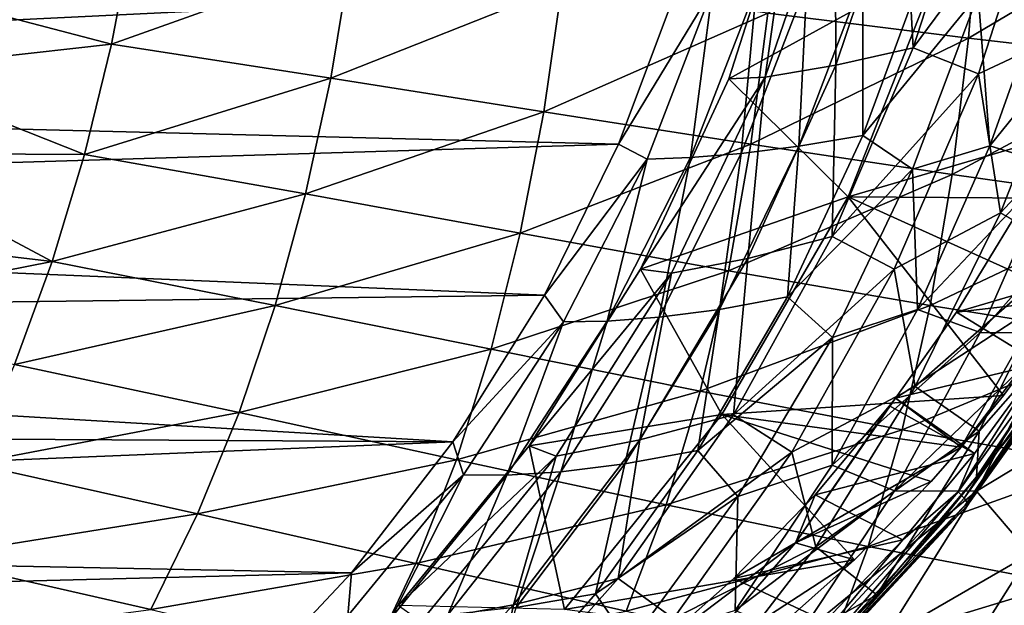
# Model space of a CAD drawing. Header units: metres. Extents: x -237 to 25, y -25 to 25.
# Tile 105 of 165: x -185.57 to -176.6, y -10.41 to -5.08. Entities that reach past the tile are written whole.
import ezdxf

# ---------------------------------------------------------------- set-up
doc = ezdxf.new("R2010")
doc.units = ezdxf.units.M
doc.layers.add('solid_10481232', color=7, linetype='CONTINUOUS')

msp = doc.modelspace()

# ---------------------------------------------------------------- linework, layer by layer
at = {"layer": 'solid_10481232'}
for points in [[(-177.432297, -5.334196, 178.266663), (-176.860306, -3.560216, 178.17775), (-177.524796, -3.666321, 177.462906)], [(-176.237839, -3.721741, 178.80629), (-176.860306, -3.560216, 178.17775), (-177.432297, -5.334196, 178.266663)], [(-178.13652, -5.490039, 177.542328), (-177.524796, -3.666321, 177.462906), (-178.142105, -3.742981, 176.647995)], [(-177.432297, -5.334196, 178.266663), (-177.524796, -3.666321, 177.462906), (-178.13652, -5.490039, 177.542328)], [(-178.781586, -5.599631, 176.71965), (-178.142105, -3.742981, 176.647995), (-178.528564, -3.792328, 176.046204)], [(-178.13652, -5.490039, 177.542328), (-178.142105, -3.742981, 176.647995), (-178.781586, -5.599631, 176.71965)], [(-176.838593, -5.568669, 178.935425), (-176.237839, -3.721741, 178.80629), (-177.432297, -5.334196, 178.266663)], [(-175.988693, -5.170681, 179.457367), (-176.237839, -3.721741, 178.80629), (-176.838593, -5.568669, 178.935425)], [(-179.112869, -5.615957, 176.197983), (-178.528564, -3.792328, 176.046204), (-177.184219, -4.551224, 182.346786)], [(-178.781586, -5.599631, 176.71965), (-178.528564, -3.792328, 176.046204), (-179.112869, -5.615957, 176.197983)], [(-178.758041, -5.015879, 212.632111), (-176.927399, -5.243644, 212.253555), (-176.827988, -3.960129, 212.649963)], [(-176.827988, -3.960129, 212.649963), (-176.927399, -5.243644, 212.253555), (-175.034744, -4.12136, 212.309662)], [(-176.927399, -5.243644, 212.253555), (-175.138519, -5.451742, 211.877335), (-175.034744, -4.12136, 212.309662)], [(-184.735947, -5.298644, 213.501236), (-184.537323, -4.268282, 213.748474), (-186.713531, -4.779781, 213.970886)], [(-182.559128, -4.521958, 213.382889), (-184.537323, -4.268282, 213.748474), (-184.735947, -5.298644, 213.501236)], [(-182.559128, -4.521958, 213.382889), (-184.735947, -5.298644, 213.501236), (-182.738495, -5.60875, 213.063034)], [(-182.559128, -4.521958, 213.382889), (-182.738495, -5.60875, 213.063034), (-180.633942, -4.773309, 213.009659)], [(-179.112869, -5.615957, 176.197983), (-177.184219, -4.551224, 182.346786), (-178.026047, -6.690937, 182.557755)], [(-174.905334, -5.773773, 181.775696), (-178.026047, -6.690937, 182.557755), (-177.184219, -4.551224, 182.346786)], [(-174.49704, -4.835595, 181.67337), (-174.905334, -5.773773, 181.775696), (-177.184219, -4.551224, 182.346786)], [(-179.581436, -4.784697, 171.881546), (-199.151672, -5.733353, 94.824722), (-198.766022, -4.631483, 94.728546)], [(-177.892136, -4.69161, 175.974976), (-177.333801, -4.612645, 176.754333), (-177.890625, -6.130908, 176.854462)], [(-177.890625, -6.130908, 176.854462), (-177.333801, -4.612645, 176.754333), (-176.841125, -4.848017, 177.457703)], [(-178.998459, -6.295619, 175.185608), (-178.401993, -4.746211, 175.096512), (-178.473648, -6.230335, 176.067184)], [(-178.858978, -4.780641, 174.115845), (-178.401993, -4.746211, 175.096512), (-178.998459, -6.295619, 175.185608)], [(-178.473648, -6.230335, 176.067184), (-177.892136, -4.69161, 175.974976), (-177.890625, -6.130908, 176.854462)], [(-178.401993, -4.746211, 175.096512), (-177.892136, -4.69161, 175.974976), (-178.473648, -6.230335, 176.067184)], [(-176.841125, -4.848017, 177.457703), (-176.188614, -4.68597, 178.053421), (-176.732803, -6.226429, 178.197403)], [(-176.732803, -6.226429, 178.197403), (-176.188614, -4.68597, 178.053421), (-175.604507, -4.824609, 178.592728)], [(-179.581436, -4.784697, 171.881546), (-180.116196, -6.211545, 172.01474), (-199.151672, -5.733353, 94.824722)], [(-184.735947, -5.298644, 213.501236), (-186.713531, -4.779781, 213.970886), (-186.908554, -5.542573, 213.81572)], [(-182.738495, -5.60875, 213.063034), (-180.797638, -5.916001, 212.622665), (-180.633942, -4.773309, 213.009659)], [(-180.633942, -4.773309, 213.009659), (-180.797638, -5.916001, 212.622665), (-178.758041, -5.015879, 212.632111)], [(-179.259552, -4.799748, 173.031265), (-180.116196, -6.211545, 172.01474), (-179.581436, -4.784697, 171.881546)], [(-179.857468, -6.347189, 173.144318), (-180.116196, -6.211545, 172.01474), (-179.259552, -4.799748, 173.031265)], [(-179.857468, -6.347189, 173.144318), (-179.259552, -4.799748, 173.031265), (-179.460739, -6.332424, 174.210571)], [(-179.460739, -6.332424, 174.210571), (-178.858978, -4.780641, 174.115845), (-178.998459, -6.295619, 175.185608)], [(-179.259552, -4.799748, 173.031265), (-178.858978, -4.780641, 174.115845), (-179.460739, -6.332424, 174.210571)], [(-176.732803, -6.226429, 178.197403), (-175.604507, -4.824609, 178.592728), (-176.15564, -6.403908, 178.771423)], [(-177.890625, -6.130908, 176.854462), (-176.841125, -4.848017, 177.457703), (-177.437424, -6.437989, 177.595154)], [(-177.437424, -6.437989, 177.595154), (-176.841125, -4.848017, 177.457703), (-176.732803, -6.226429, 178.197403)], [(-180.797638, -5.916001, 212.622665), (-178.911224, -6.211802, 212.184372), (-178.758041, -5.015879, 212.632111)], [(-178.758041, -5.015879, 212.632111), (-178.911224, -6.211802, 212.184372), (-176.927399, -5.243644, 212.253555)], [(-176.635727, -6.836995, 179.682693), (-175.988693, -5.170681, 179.457367), (-176.838593, -5.568669, 178.935425)], [(-175.347992, -5.452965, 179.986664), (-175.988693, -5.170681, 179.457367), (-176.635727, -6.836995, 179.682693)], [(-178.911224, -6.211802, 212.184372), (-177.07663, -6.48801, 211.752396), (-176.927399, -5.243644, 212.253555)], [(-176.927399, -5.243644, 212.253555), (-177.07663, -6.48801, 211.752396), (-175.138519, -5.451742, 211.877335)], [(-184.98291, -6.303671, 213.203491), (-184.735947, -5.298644, 213.501236), (-186.908554, -5.542573, 213.81572)], [(-182.738495, -5.60875, 213.063034), (-184.735947, -5.298644, 213.501236), (-184.98291, -6.303671, 213.203491)], [(-178.170761, -7.053061, 178.461334), (-177.432297, -5.334196, 178.266663), (-178.13652, -5.490039, 177.542328)], [(-176.838593, -5.568669, 178.935425), (-177.432297, -5.334196, 178.266663), (-178.170761, -7.053061, 178.461334)], [(-177.07663, -6.48801, 211.752396), (-175.291794, -6.737794, 211.330902), (-175.138519, -5.451742, 211.877335)], [(-176.021515, -7.191473, 180.277298), (-175.347992, -5.452965, 179.986664), (-176.635727, -6.836995, 179.682693)], [(-184.98291, -6.303671, 213.203491), (-186.908554, -5.542573, 213.81572), (-187.13298, -6.293334, 213.637512)], [(-178.939117, -7.250972, 177.729248), (-178.13652, -5.490039, 177.542328), (-178.781586, -5.599631, 176.71965)], [(-178.170761, -7.053061, 178.461334), (-178.13652, -5.490039, 177.542328), (-178.939117, -7.250972, 177.729248)], [(-182.738495, -5.60875, 213.063034), (-184.98291, -6.303671, 213.203491), (-182.967224, -6.663844, 212.678986)], [(-182.738495, -5.60875, 213.063034), (-182.967224, -6.663844, 212.678986), (-180.797638, -5.916001, 212.622665)], [(-178.781586, -5.599631, 176.71965), (-179.112869, -5.615957, 176.197983), (-179.918045, -7.348289, 176.408661)], [(-179.633499, -7.385928, 176.896393), (-178.781586, -5.599631, 176.71965), (-179.918045, -7.348289, 176.408661)], [(-179.918045, -7.348289, 176.408661), (-179.112869, -5.615957, 176.197983), (-178.026047, -6.690937, 182.557755)], [(-178.939117, -7.250972, 177.729248), (-178.781586, -5.599631, 176.71965), (-179.633499, -7.385928, 176.896393)], [(-177.607361, -7.348762, 179.181274), (-176.838593, -5.568669, 178.935425), (-178.170761, -7.053061, 178.461334)], [(-176.635727, -6.836995, 179.682693), (-176.838593, -5.568669, 178.935425), (-177.607361, -7.348762, 179.181274)], [(-180.116196, -6.211545, 172.01474), (-199.617905, -6.801124, 94.941002), (-199.151672, -5.733353, 94.824722)], [(-174.905334, -5.773773, 181.775696), (-175.397552, -6.709079, 181.899048), (-178.026047, -6.690937, 182.557755)], [(-182.967224, -6.663844, 212.678986), (-181.011627, -7.020598, 212.158524), (-180.797638, -5.916001, 212.622665)], [(-180.797638, -5.916001, 212.622665), (-181.011627, -7.020598, 212.158524), (-178.911224, -6.211802, 212.184372)], [(-178.578094, -7.601326, 177.022202), (-177.890625, -6.130908, 176.854462), (-177.437424, -6.437989, 177.595154)], [(-178.473648, -6.230335, 176.067184), (-177.890625, -6.130908, 176.854462), (-178.578094, -7.601326, 177.022202)], [(-180.116196, -6.211545, 172.01474), (-180.792755, -7.587125, 172.18454), (-199.617905, -6.801124, 94.941002)], [(-181.011627, -7.020598, 212.158524), (-179.115494, -7.363286, 211.647675), (-178.911224, -6.211802, 212.184372)], [(-179.857468, -6.347189, 173.144318), (-180.792755, -7.587125, 172.18454), (-180.116196, -6.211545, 172.01474)], [(-179.197983, -7.716087, 176.224258), (-178.473648, -6.230335, 176.067184), (-178.578094, -7.601326, 177.022202)], [(-178.998459, -6.295619, 175.185608), (-178.473648, -6.230335, 176.067184), (-179.197983, -7.716087, 176.224258)], [(-178.911224, -6.211802, 212.184372), (-179.115494, -7.363286, 211.647675), (-177.07663, -6.48801, 211.752396)], [(-177.437424, -6.437989, 177.595154), (-176.732803, -6.226429, 178.197403), (-177.393982, -7.71733, 178.417801)], [(-177.393982, -7.71733, 178.417801), (-176.732803, -6.226429, 178.197403), (-176.15564, -6.403908, 178.771423)], [(-185.277893, -7.278525, 212.857986), (-187.13298, -6.293334, 213.637512), (-187.386078, -7.029591, 213.436707)], [(-185.277893, -7.278525, 212.857986), (-184.98291, -6.303671, 213.203491), (-187.13298, -6.293334, 213.637512)], [(-182.967224, -6.663844, 212.678986), (-184.98291, -6.303671, 213.203491), (-185.277893, -7.278525, 212.857986)], [(-180.617157, -7.829335, 173.305191), (-180.792755, -7.587125, 172.18454), (-179.857468, -6.347189, 173.144318)], [(-180.617157, -7.829335, 173.305191), (-179.857468, -6.347189, 173.144318), (-180.221329, -7.822357, 174.360016)], [(-180.221329, -7.822357, 174.360016), (-179.460739, -6.332424, 174.210571), (-179.747314, -7.787318, 175.335175)], [(-179.857468, -6.347189, 173.144318), (-179.460739, -6.332424, 174.210571), (-180.221329, -7.822357, 174.360016)], [(-179.747314, -7.787318, 175.335175), (-178.998459, -6.295619, 175.185608), (-179.197983, -7.716087, 176.224258)], [(-179.460739, -6.332424, 174.210571), (-178.998459, -6.295619, 175.185608), (-179.747314, -7.787318, 175.335175)], [(-178.578094, -7.601326, 177.022202), (-177.437424, -6.437989, 177.595154), (-178.168564, -7.970917, 177.81102)], [(-178.168564, -7.970917, 177.81102), (-177.437424, -6.437989, 177.595154), (-177.393982, -7.71733, 178.417801)], [(-177.393982, -7.71733, 178.417801), (-176.15564, -6.403908, 178.771423), (-176.822098, -7.927264, 179.032928)], [(-176.822098, -7.927264, 179.032928), (-176.15564, -6.403908, 178.771423), (-175.480865, -6.411985, 179.263458)], [(-176.822098, -7.927264, 179.032928), (-175.480865, -6.411985, 179.263458), (-176.115814, -7.933282, 179.553314)], [(-179.115494, -7.363286, 211.647675), (-177.277542, -7.681718, 211.151917), (-177.07663, -6.48801, 211.752396)], [(-177.07663, -6.48801, 211.752396), (-177.277542, -7.681718, 211.151917), (-175.291794, -6.737794, 211.330902)], [(-182.967224, -6.663844, 212.678986), (-185.277893, -7.278525, 212.857986), (-183.245575, -7.680973, 212.235245)], [(-182.967224, -6.663844, 212.678986), (-183.245575, -7.680973, 212.235245), (-181.011627, -7.020598, 212.158524)], [(-179.918045, -7.348289, 176.408661), (-178.026047, -6.690937, 182.557755), (-179.177078, -8.67299, 182.846207)], [(-176.609802, -8.50107, 182.202835), (-179.177078, -8.67299, 182.846207), (-178.026047, -6.690937, 182.557755)], [(-175.966644, -7.622785, 182.041656), (-176.609802, -8.50107, 182.202835), (-178.026047, -6.690937, 182.557755)], [(-175.397552, -6.709079, 181.899048), (-175.966644, -7.622785, 182.041656), (-178.026047, -6.690937, 182.557755)], [(-180.792755, -7.587125, 172.18454), (-200.16188, -7.828516, 95.07666), (-199.617905, -6.801124, 94.941002)], [(-177.277542, -7.681718, 211.151917), (-175.496964, -7.967111, 210.67662), (-175.291794, -6.737794, 211.330902)], [(-177.415161, -8.417321, 180.005142), (-176.635727, -6.836995, 179.682693), (-177.607361, -7.348762, 179.181274)], [(-176.021515, -7.191473, 180.277298), (-176.635727, -6.836995, 179.682693), (-177.415161, -8.417321, 180.005142)], [(-176.252106, -7.651375, 181.900787), (-176.497711, -6.855242, 181.346512), (-177.038345, -7.740201, 181.481308)], [(-175.739151, -7.358628, 181.157379), (-177.038345, -7.740201, 181.481308), (-176.497711, -6.855242, 181.346512)], [(-185.277893, -7.278525, 212.857986), (-187.386078, -7.029591, 213.436707), (-187.667542, -7.749479, 213.213791)], [(-183.245575, -7.680973, 212.235245), (-181.276733, -8.079384, 211.623459), (-181.011627, -7.020598, 212.158524)], [(-181.011627, -7.020598, 212.158524), (-181.276733, -8.079384, 211.623459), (-179.115494, -7.363286, 211.647675)], [(-179.070831, -8.676446, 178.755615), (-178.170761, -7.053061, 178.461334), (-178.939117, -7.250972, 177.729248)], [(-177.607361, -7.348762, 179.181274), (-178.170761, -7.053061, 178.461334), (-179.070831, -8.676446, 178.755615)], [(-179.923859, -8.904226, 178.017136), (-178.939117, -7.250972, 177.729248), (-179.633499, -7.385928, 176.896393)], [(-179.070831, -8.676446, 178.755615), (-178.939117, -7.250972, 177.729248), (-179.923859, -8.904226, 178.017136)], [(-176.831879, -8.824047, 180.676559), (-176.021515, -7.191473, 180.277298), (-177.415161, -8.417321, 180.005142)], [(-175.720764, -7.557945, 180.640259), (-176.021515, -7.191473, 180.277298), (-176.831879, -8.824047, 180.676559)], [(-185.620422, -8.218521, 212.46759), (-185.277893, -7.278525, 212.857986), (-187.667542, -7.749479, 213.213791)], [(-183.245575, -7.680973, 212.235245), (-185.277893, -7.278525, 212.857986), (-185.620422, -8.218521, 212.46759)], [(-180.929962, -8.958761, 176.673721), (-179.918045, -7.348289, 176.408661), (-179.177078, -8.67299, 182.846207)], [(-179.633499, -7.385928, 176.896393), (-179.918045, -7.348289, 176.408661), (-180.929962, -8.958761, 176.673721)], [(-178.538269, -9.016989, 179.536697), (-177.607361, -7.348762, 179.181274), (-179.070831, -8.676446, 178.755615)], [(-177.415161, -8.417321, 180.005142), (-177.607361, -7.348762, 179.181274), (-178.538269, -9.016989, 179.536697)], [(-181.276733, -8.079384, 211.623459), (-179.372208, -8.461275, 211.02977), (-179.115494, -7.363286, 211.647675)], [(-180.685425, -9.053859, 177.171936), (-179.633499, -7.385928, 176.896393), (-180.929962, -8.958761, 176.673721)], [(-179.923859, -8.904226, 178.017136), (-179.633499, -7.385928, 176.896393), (-180.685425, -9.053859, 177.171936)], [(-179.115494, -7.363286, 211.647675), (-179.372208, -8.461275, 211.02977), (-177.277542, -7.681718, 211.151917)], [(-175.739151, -7.358628, 181.157379), (-176.277054, -8.20971, 181.291489), (-177.038345, -7.740201, 181.481308)], [(-180.792755, -7.587125, 172.18454), (-181.625305, -8.921194, 172.39238), (-200.16188, -7.828516, 95.07666)], [(-180.617157, -7.829335, 173.305191), (-181.625305, -8.921194, 172.39238), (-180.792755, -7.587125, 172.18454)], [(-179.393326, -9.000449, 177.255341), (-178.578094, -7.601326, 177.022202), (-178.168564, -7.970917, 177.81102)], [(-179.197983, -7.716087, 176.224258), (-178.578094, -7.601326, 177.022202), (-179.393326, -9.000449, 177.255341)], [(-175.966644, -7.622785, 182.041656), (-176.994324, -8.971158, 182.299194), (-176.609802, -8.50107, 182.202835)], [(-176.252106, -7.651375, 181.900787), (-176.994324, -8.971158, 182.299194), (-175.966644, -7.622785, 182.041656)], [(-176.855728, -9.242376, 180.941788), (-175.720764, -7.557945, 180.640259), (-176.831879, -8.824047, 180.676559)], [(-176.423584, -8.712878, 180.867767), (-175.720764, -7.557945, 180.640259), (-176.855728, -9.242376, 180.941788)], [(-183.245575, -7.680973, 212.235245), (-185.620422, -8.218521, 212.46759), (-183.573685, -8.654154, 211.736649)], [(-183.245575, -7.680973, 212.235245), (-183.573685, -8.654154, 211.736649), (-181.276733, -8.079384, 211.623459)], [(-179.372208, -8.461275, 211.02977), (-177.531998, -8.81461, 210.461243), (-177.277542, -7.681718, 211.151917)], [(-176.252106, -7.651375, 181.900787), (-177.595184, -8.52348, 181.620148), (-176.994324, -8.971158, 182.299194)], [(-176.252106, -7.651375, 181.900787), (-177.038345, -7.740201, 181.481308), (-177.595184, -8.52348, 181.620148)], [(-177.277542, -7.681718, 211.151917), (-177.531998, -8.81461, 210.461243), (-175.496964, -7.967111, 210.67662)], [(-180.642532, -9.19637, 175.543259), (-179.747314, -7.787318, 175.335175), (-180.060623, -9.124307, 176.444077)], [(-180.221329, -7.822357, 174.360016), (-179.747314, -7.787318, 175.335175), (-180.642532, -9.19637, 175.543259)], [(-180.060623, -9.124307, 176.444077), (-179.197983, -7.716087, 176.224258), (-179.393326, -9.000449, 177.255341)], [(-179.747314, -7.787318, 175.335175), (-179.197983, -7.716087, 176.224258), (-180.060623, -9.124307, 176.444077)], [(-178.170517, -9.135062, 178.712296), (-177.393982, -7.71733, 178.417801), (-176.822098, -7.927264, 179.032928)], [(-178.168564, -7.970917, 177.81102), (-177.393982, -7.71733, 178.417801), (-178.170517, -9.135062, 178.712296)], [(-176.277054, -8.20971, 181.291489), (-177.595184, -8.52348, 181.620148), (-177.038345, -7.740201, 181.481308)], [(-176.967682, -9.437029, 181.386948), (-177.022995, -9.377472, 181.457947), (-175.84874, -7.73113, 181.165161)], [(-175.84874, -7.73113, 181.165161), (-177.022995, -9.377472, 181.457947), (-176.277054, -8.20971, 181.291489)], [(-175.786499, -7.780956, 181.092453), (-176.967682, -9.437029, 181.386948), (-175.84874, -7.73113, 181.165161)], [(-176.939133, -9.478171, 181.29924), (-176.967682, -9.437029, 181.386948), (-175.786499, -7.780956, 181.092453)], [(-175.753143, -7.815377, 181.00354), (-176.939133, -9.478171, 181.29924), (-175.786499, -7.780956, 181.092453)], [(-181.625305, -8.921194, 172.39238), (-200.780273, -8.809544, 95.230888), (-200.16188, -7.828516, 95.07666)], [(-181.530716, -9.222939, 173.511978), (-181.625305, -8.921194, 172.39238), (-180.617157, -7.829335, 173.305191)], [(-181.530716, -9.222939, 173.511978), (-180.617157, -7.829335, 173.305191), (-181.13356, -9.225923, 174.562363)], [(-181.13356, -9.225923, 174.562363), (-180.221329, -7.822357, 174.360016), (-180.642532, -9.19637, 175.543259)], [(-180.617157, -7.829335, 173.305191), (-180.221329, -7.822357, 174.360016), (-181.13356, -9.225923, 174.562363)], [(-175.770874, -7.834244, 180.810333), (-176.959488, -9.500723, 181.106689), (-175.747879, -7.833292, 180.908722)], [(-176.959488, -9.500723, 181.106689), (-176.936371, -9.499585, 181.205048), (-175.747879, -7.833292, 180.908722)], [(-176.423584, -8.712878, 180.867767), (-176.959488, -9.500723, 181.106689), (-175.770874, -7.834244, 180.810333)], [(-176.936371, -9.499585, 181.205048), (-176.939133, -9.478171, 181.29924), (-175.753143, -7.815377, 181.00354)], [(-175.747879, -7.833292, 180.908722), (-176.936371, -9.499585, 181.205048), (-175.753143, -7.815377, 181.00354)], [(-179.393326, -9.000449, 177.255341), (-178.168564, -7.970917, 177.81102), (-179.030502, -9.420382, 178.102661)], [(-179.030502, -9.420382, 178.102661), (-178.168564, -7.970917, 177.81102), (-178.170517, -9.135062, 178.712296)], [(-178.170517, -9.135062, 178.712296), (-176.822098, -7.927264, 179.032928), (-177.601761, -9.369906, 179.375)], [(-177.601761, -9.369906, 179.375), (-176.822098, -7.927264, 179.032928), (-176.115814, -7.933282, 179.553314)], [(-177.601761, -9.369906, 179.375), (-176.115814, -7.933282, 179.553314), (-176.857147, -9.373264, 179.9263)], [(-177.531998, -8.81461, 210.461243), (-175.756485, -9.128811, 209.924713), (-175.496964, -7.967111, 210.67662)], [(-176.857147, -9.373264, 179.9263), (-176.115814, -7.933282, 179.553314), (-175.691162, -8.666844, 180.228317)], [(-183.573685, -8.654154, 211.736649), (-181.593628, -9.08507, 211.02417), (-181.276733, -8.079384, 211.623459)], [(-181.276733, -8.079384, 211.623459), (-181.593628, -9.08507, 211.02417), (-179.372208, -8.461275, 211.02977)], [(-183.573685, -8.654154, 211.736649), (-185.620422, -8.218521, 212.46759), (-186.009705, -9.11963, 212.035767)], [(-176.277054, -8.20971, 181.291489), (-176.873306, -9.03002, 181.440155), (-177.595184, -8.52348, 181.620148)], [(-177.022995, -9.377472, 181.457947), (-176.873306, -9.03002, 181.440155), (-176.277054, -8.20971, 181.291489)], [(-178.318024, -9.878549, 180.419983), (-177.415161, -8.417321, 180.005142), (-178.538269, -9.016989, 179.536697)], [(-176.831879, -8.824047, 180.676559), (-177.415161, -8.417321, 180.005142), (-178.318024, -9.878549, 180.419983)], [(-181.593628, -9.08507, 211.02417), (-179.682556, -9.497274, 210.339096), (-179.372208, -8.461275, 211.02977)], [(-179.372208, -8.461275, 211.02977), (-179.682556, -9.497274, 210.339096), (-177.531998, -8.81461, 210.461243)], [(-176.609802, -8.50107, 182.202835), (-176.994324, -8.971158, 182.299194), (-179.177078, -8.67299, 182.846207)], [(-178.503281, -9.841397, 182.061081), (-176.994324, -8.971158, 182.299194), (-177.595184, -8.52348, 181.620148)], [(-178.503281, -9.841397, 182.061081), (-177.595184, -8.52348, 181.620148), (-177.649414, -8.594212, 181.633667)], [(-178.503281, -9.841397, 182.061081), (-177.649414, -8.594212, 181.633667), (-178.325974, -9.405048, 181.802353)], [(-176.873306, -9.03002, 181.440155), (-178.325974, -9.405048, 181.802353), (-177.649414, -8.594212, 181.633667)], [(-176.873306, -9.03002, 181.440155), (-177.649414, -8.594212, 181.633667), (-177.595184, -8.52348, 181.620148)], [(-183.573685, -8.654154, 211.736649), (-186.009705, -9.11963, 212.035767), (-183.951218, -9.578667, 211.188995)], [(-183.573685, -8.654154, 211.736649), (-183.951218, -9.578667, 211.188995), (-181.593628, -9.08507, 211.02417)], [(-180.929962, -8.958761, 176.673721), (-179.177078, -8.67299, 182.846207), (-180.609161, -10.448883, 183.205078)], [(-177.967896, -9.99672, 182.543182), (-180.609161, -10.448883, 183.205078), (-179.177078, -8.67299, 182.846207)], [(-180.1194, -10.166462, 179.14328), (-179.070831, -8.676446, 178.755615), (-179.923859, -8.904226, 178.017136)], [(-178.538269, -9.016989, 179.536697), (-179.070831, -8.676446, 178.755615), (-180.1194, -10.166462, 179.14328)], [(-177.269196, -9.283289, 182.368088), (-177.967896, -9.99672, 182.543182), (-179.177078, -8.67299, 182.846207)], [(-176.994324, -8.971158, 182.299194), (-177.269196, -9.283289, 182.368088), (-179.177078, -8.67299, 182.846207)], [(-176.857147, -9.373264, 179.9263), (-175.691162, -8.666844, 180.228317), (-176.365875, -9.942113, 180.640488)], [(-176.423584, -8.712878, 180.867767), (-177.587051, -10.14613, 181.157852), (-176.959488, -9.500723, 181.106689)], [(-176.423584, -8.712878, 180.867767), (-176.855728, -9.242376, 180.941788), (-177.587051, -10.14613, 181.157852)], [(-181.625305, -8.921194, 172.39238), (-201.46933, -9.738482, 95.402733), (-200.780273, -8.809544, 95.230888)], [(-179.682556, -9.497274, 210.339096), (-177.841736, -9.877201, 209.690277), (-177.531998, -8.81461, 210.461243)], [(-177.763687, -10.315495, 181.183182), (-176.831879, -8.824047, 180.676559), (-178.318024, -9.878549, 180.419983)], [(-177.531998, -8.81461, 210.461243), (-177.841736, -9.877201, 209.690277), (-175.756485, -9.128811, 209.924713)], [(-176.855728, -9.242376, 180.941788), (-176.831879, -8.824047, 180.676559), (-177.763687, -10.315495, 181.183182)], [(-181.625305, -8.921194, 172.39238), (-182.549896, -10.115024, 172.622253), (-201.46933, -9.738482, 95.402733)], [(-181.530716, -9.222939, 173.511978), (-182.549896, -10.115024, 172.622253), (-181.625305, -8.921194, 172.39238)], [(-182.121704, -10.414776, 177.002121), (-180.929962, -8.958761, 176.673721), (-180.609161, -10.448883, 183.205078)], [(-180.685425, -9.053859, 177.171936), (-180.929962, -8.958761, 176.673721), (-182.121704, -10.414776, 177.002121)], [(-181.07338, -10.408643, 178.399704), (-179.923859, -8.904226, 178.017136), (-180.685425, -9.053859, 177.171936)], [(-180.1194, -10.166462, 179.14328), (-179.923859, -8.904226, 178.017136), (-181.07338, -10.408643, 178.399704)], [(-181.91626, -10.560084, 177.540253), (-180.685425, -9.053859, 177.171936), (-182.121704, -10.414776, 177.002121)], [(-181.07338, -10.408643, 178.399704), (-180.685425, -9.053859, 177.171936), (-181.91626, -10.560084, 177.540253)], [(-180.32605, -10.306688, 177.551651), (-179.393326, -9.000449, 177.255341), (-179.030502, -9.420382, 178.102661)], [(-180.060623, -9.124307, 176.444077), (-179.393326, -9.000449, 177.255341), (-180.32605, -10.306688, 177.551651)], [(-179.616745, -10.532998, 179.99556), (-178.538269, -9.016989, 179.536697), (-180.1194, -10.166462, 179.14328)], [(-178.318024, -9.878549, 180.419983), (-178.538269, -9.016989, 179.536697), (-179.616745, -10.532998, 179.99556)], [(-178.503281, -9.841397, 182.061081), (-177.269196, -9.283289, 182.368088), (-176.994324, -8.971158, 182.299194)], [(-176.873306, -9.03002, 181.440155), (-177.526031, -9.813754, 181.602905), (-178.325974, -9.405048, 181.802353)], [(-177.022995, -9.377472, 181.457947), (-177.526031, -9.813754, 181.602905), (-176.873306, -9.03002, 181.440155)], [(-183.951218, -9.578667, 211.188995), (-186.009705, -9.11963, 212.035767), (-186.444794, -9.978085, 211.566147)], [(-183.951218, -9.578667, 211.188995), (-181.962433, -10.032284, 210.368729), (-181.593628, -9.08507, 211.02417)], [(-181.593628, -9.08507, 211.02417), (-181.962433, -10.032284, 210.368729), (-179.682556, -9.497274, 210.339096)], [(-181.049347, -10.432314, 176.724365), (-180.060623, -9.124307, 176.444077), (-180.32605, -10.306688, 177.551651)], [(-180.642532, -9.19637, 175.543259), (-180.060623, -9.124307, 176.444077), (-181.049347, -10.432314, 176.724365)], [(-179.053406, -10.45805, 179.078751), (-178.170517, -9.135062, 178.712296), (-177.601761, -9.369906, 179.375)], [(-179.030502, -9.420382, 178.102661), (-178.170517, -9.135062, 178.712296), (-179.053406, -10.45805, 179.078751)], [(-177.841736, -9.877201, 209.690277), (-176.072678, -10.212757, 209.086212), (-175.756485, -9.128811, 209.924713)], [(-182.584473, -10.506173, 173.762054), (-182.549896, -10.115024, 172.622253), (-181.530716, -9.222939, 173.511978)], [(-182.584473, -10.506173, 173.762054), (-181.530716, -9.222939, 173.511978), (-182.183472, -10.520243, 174.815186)], [(-181.530716, -9.222939, 173.511978), (-181.13356, -9.225923, 174.562363), (-182.183472, -10.520243, 174.815186)], [(-182.183472, -10.520243, 174.815186), (-181.13356, -9.225923, 174.562363), (-181.670639, -10.499634, 175.807556)], [(-181.670639, -10.499634, 175.807556), (-180.642532, -9.19637, 175.543259), (-181.049347, -10.432314, 176.724365)], [(-181.13356, -9.225923, 174.562363), (-180.642532, -9.19637, 175.543259), (-181.670639, -10.499634, 175.807556)], [(-178.503281, -9.841397, 182.061081), (-177.967896, -9.99672, 182.543182), (-177.269196, -9.283289, 182.368088)], [(-177.587051, -10.14613, 181.157852), (-176.855728, -9.242376, 180.941788), (-177.763687, -10.315495, 181.183182)], [(-178.503281, -9.841397, 182.061081), (-178.325974, -9.405048, 181.802353), (-179.065445, -10.167194, 181.986725)], [(-177.526031, -9.813754, 181.602905), (-179.065445, -10.167194, 181.986725), (-178.325974, -9.405048, 181.802353)], [(-179.053406, -10.45805, 179.078751), (-177.601761, -9.369906, 179.375), (-178.485107, -10.709218, 179.795837)], [(-178.485107, -10.709218, 179.795837), (-177.601761, -9.369906, 179.375), (-176.857147, -9.373264, 179.9263)], [(-178.485107, -10.709218, 179.795837), (-176.857147, -9.373264, 179.9263), (-177.695923, -10.70991, 180.381027)], [(-178.347931, -10.919573, 181.731079), (-178.395081, -10.851269, 181.800034), (-177.022995, -9.377472, 181.457947)], [(-177.022995, -9.377472, 181.457947), (-178.395081, -10.851269, 181.800034), (-177.526031, -9.813754, 181.602905)], [(-176.967682, -9.437029, 181.386948), (-178.347931, -10.919573, 181.731079), (-177.022995, -9.377472, 181.457947)], [(-177.695923, -10.70991, 180.381027), (-176.857147, -9.373264, 179.9263), (-176.365875, -9.942113, 180.640488)], [(-181.962433, -10.032284, 210.368729), (-180.047104, -10.465324, 209.585785), (-179.682556, -9.497274, 210.339096)], [(-180.32605, -10.306688, 177.551651), (-179.030502, -9.420382, 178.102661), (-180.011185, -10.762055, 178.467453)], [(-179.682556, -9.497274, 210.339096), (-180.047104, -10.465324, 209.585785), (-177.841736, -9.877201, 209.690277)], [(-180.011185, -10.762055, 178.467453), (-179.030502, -9.420382, 178.102661), (-179.053406, -10.45805, 179.078751)], [(-176.959488, -9.500723, 181.106689), (-178.34845, -10.99262, 181.452988), (-176.936371, -9.499585, 181.205048)], [(-178.34845, -10.99262, 181.452988), (-178.325165, -10.991315, 181.551315), (-176.936371, -9.499585, 181.205048)], [(-177.587051, -10.14613, 181.157852), (-178.34845, -10.99262, 181.452988), (-176.959488, -9.500723, 181.106689)], [(-178.324997, -10.966757, 181.644775), (-178.347931, -10.919573, 181.731079), (-176.967682, -9.437029, 181.386948)], [(-176.936371, -9.499585, 181.205048), (-178.325165, -10.991315, 181.551315), (-176.939133, -9.478171, 181.29924)], [(-178.325165, -10.991315, 181.551315), (-178.324997, -10.966757, 181.644775), (-176.939133, -9.478171, 181.29924)], [(-176.939133, -9.478171, 181.29924), (-178.324997, -10.966757, 181.644775), (-176.967682, -9.437029, 181.386948)], [(-183.951218, -9.578667, 211.188995), (-186.444794, -9.978085, 211.566147), (-184.377686, -10.450306, 210.598419)], [(-183.951218, -9.578667, 211.188995), (-184.377686, -10.450306, 210.598419), (-181.962433, -10.032284, 210.368729)], [(-182.549896, -10.115024, 172.622253), (-202.224915, -10.609951, 95.591171), (-201.46933, -9.738482, 95.402733)], [(-178.503281, -9.841397, 182.061081), (-179.065445, -10.167194, 181.986725), (-179.855789, -10.866443, 182.183777)], [(-179.49852, -10.994849, 182.584625), (-178.503281, -9.841397, 182.061081), (-179.855789, -10.866443, 182.183777)], [(-179.49852, -10.994849, 182.584625), (-177.967896, -9.99672, 182.543182), (-178.503281, -9.841397, 182.061081)], [(-177.526031, -9.813754, 181.602905), (-178.234482, -10.557601, 181.779541), (-179.065445, -10.167194, 181.986725)], [(-178.395081, -10.851269, 181.800034), (-178.234482, -10.557601, 181.779541), (-177.526031, -9.813754, 181.602905)], [(-180.047104, -10.465324, 209.585785), (-178.207748, -10.86304, 208.850922), (-177.841736, -9.877201, 209.690277)], [(-179.330215, -11.19369, 180.924362), (-178.318024, -9.878549, 180.419983), (-179.616745, -10.532998, 179.99556)], [(-177.763687, -10.315495, 181.183182), (-178.318024, -9.878549, 180.419983), (-179.330215, -11.19369, 180.924362)], [(-177.841736, -9.877201, 209.690277), (-178.207748, -10.86304, 208.850922), (-176.072678, -10.212757, 209.086212)], [(-177.695923, -10.70991, 180.381027), (-176.365875, -9.942113, 180.640488), (-177.114471, -11.122664, 181.123779)], [(-177.114471, -11.122664, 181.123779), (-176.365875, -9.942113, 180.640488), (-176.076904, -10.959216, 181.57518)], [(-184.377686, -10.450306, 210.598419), (-186.444794, -9.978085, 211.566147), (-186.924377, -10.790774, 211.062485)], [(-184.377686, -10.450306, 210.598419), (-182.383041, -10.916426, 209.665665), (-181.962433, -10.032284, 210.368729)], [(-181.962433, -10.032284, 210.368729), (-182.383041, -10.916426, 209.665665), (-180.047104, -10.465324, 209.585785)], [(-177.967896, -9.99672, 182.543182), (-178.743668, -10.690397, 182.737595), (-180.609161, -10.448883, 183.205078)], [(-179.49852, -10.994849, 182.584625), (-178.743668, -10.690397, 182.737595), (-177.967896, -9.99672, 182.543182)], [(-182.549896, -10.115024, 172.622253), (-183.476563, -11.102654, 172.853516), (-202.224915, -10.609951, 95.591171)], [(-182.584473, -10.506173, 173.762054), (-183.476563, -11.102654, 172.853516), (-182.549896, -10.115024, 172.622253)], [(-181.297424, -11.491772, 179.619888), (-180.1194, -10.166462, 179.14328), (-181.07338, -10.408643, 178.399704)], [(-179.616745, -10.532998, 179.99556), (-180.1194, -10.166462, 179.14328), (-181.297424, -11.491772, 179.619888)], [(-178.234482, -10.557601, 181.779541), (-179.855789, -10.866443, 182.183777), (-179.065445, -10.167194, 181.986725)], [(-177.587051, -10.14613, 181.157852), (-178.206085, -10.773468, 181.300797), (-178.906326, -11.427025, 181.486771)], [(-177.587051, -10.14613, 181.157852), (-178.906326, -11.427025, 181.486771), (-178.34845, -10.99262, 181.452988)], [(-178.207748, -10.86304, 208.850922), (-176.446991, -11.212143, 208.174377), (-176.072678, -10.212757, 209.086212)], [(-177.587051, -10.14613, 181.157852), (-177.763687, -10.315495, 181.183182), (-178.206085, -10.773468, 181.300797)], [(-181.363815, -11.499155, 177.908844), (-180.32605, -10.306688, 177.551651), (-180.011185, -10.762055, 178.467453)], [(-181.049347, -10.432314, 176.724365), (-180.32605, -10.306688, 177.551651), (-181.363815, -11.499155, 177.908844)], [(-178.206085, -10.773468, 181.300797), (-177.763687, -10.315495, 181.183182), (-179.330215, -11.19369, 180.924362)], [(-182.363541, -11.730537, 178.872086), (-181.07338, -10.408643, 178.399704), (-181.91626, -10.560084, 177.540253)], [(-181.297424, -11.491772, 179.619888), (-181.07338, -10.408643, 178.399704), (-182.363541, -11.730537, 178.872086)]]:
    msp.add_3dface(points, dxfattribs=at)

doc.saveas('drawing.dxf')
